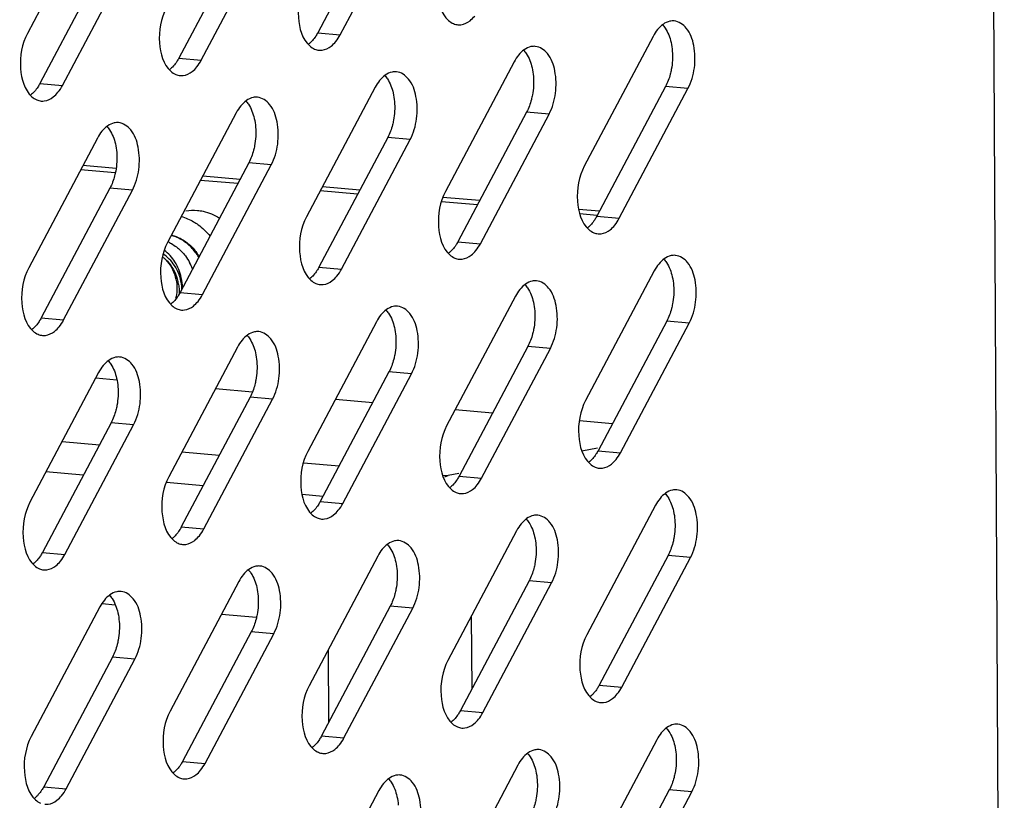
# Model space of a CAD drawing. Header units: millimetres. Extents: x 818 to 1412, y 141 to 561.
# Tile 75 of 86: x 1370.41 to 1379.27, y 270.44 to 277.46. Entities that reach past the tile are written whole.
import ezdxf

# ---------------------------------------------------------------- set-up
doc = ezdxf.new("R2010")
doc.units = ezdxf.units.MM
doc.header["$LTSCALE"] = 61.468
for name, color, linetype in [('00_12_DXF_CONTINUOUS_LINE', 7, 'CONTINUOUS'), ('00_63_DXF_CONTINUOUS_LINE', 7, 'CONTINUOUS'), ('SCREW-6-32X5DXF_CONTINUOUS_LINE', 7, 'CONTINUOUS')]:
    doc.layers.add(name, color=color, linetype=linetype)

msp = doc.modelspace()

# ---------------------------------------------------------------- linework, layer by layer
at = {"layer": '00_12_DXF_CONTINUOUS_LINE', "color": 7, "linetype": 'Continuous'}
for p, q in [((1371.2711, 276.0815), (1370.9597, 276.109)), ((1371.2779, 276.1207), (1370.9799, 276.1471)), ((1372.3728, 275.9839), (1372.0372, 276.0136)), ((1372.393, 276.022), (1372.0574, 276.0517)), ((1373.4503, 275.8886), (1373.1147, 275.9183)), ((1373.4705, 275.9267), (1373.1349, 275.9564)), ((1374.5278, 275.7932), (1374.2042, 275.8218)), ((1374.548, 275.8313), (1374.2179, 275.8605)), ((1375.6255, 275.7359), (1375.4382, 275.7525)), ((1375.6021, 275.6981), (1375.4496, 275.7116)), ((1371.0965, 274.2385), (1371.2851, 274.2218)), ((1372.174, 274.1431), (1372.5042, 274.1139)), ((1373.2515, 274.0477), (1373.5871, 274.018)), ((1374.329, 273.9524), (1374.6646, 273.9227)), ((1375.445, 273.8536), (1375.7421, 273.8273)), ((1375.6086, 273.6058), (1375.4683, 273.5801)), ((1374.3595, 273.3773), (1374.264, 273.3598)), ((1371.153, 272.209), (1371.2716, 272.1985)), ((1372.2266, 272.1139), (1372.5404, 272.0862)), ((1373.1863, 271.7963), (1373.1898, 271.14))]:
    msp.add_line(p, q, dxfattribs=at)
at = {"layer": '00_12_DXF_CONTINUOUS_LINE', "color": 9, "linetype": 'Continuous'}
for p, q in [((1370.7936, 273.667), (1371.1292, 273.6373)), ((1371.8711, 273.5717), (1372.2067, 273.542)), ((1372.9635, 273.475), (1373.2842, 273.4466)), ((1370.9835, 273.3625), (1370.648, 273.3922)), ((1374.2153, 273.3642), (1374.264, 273.3598)), ((1372.0611, 273.2672), (1371.731, 273.2964)), ((1373.1386, 273.1718), (1372.9512, 273.1884)), ((1374.4729, 272.0955), (1374.4764, 271.4392))]:
    msp.add_line(p, q, dxfattribs=at)
at = {"layer": '00_12_DXF_CONTINUOUS_LINE', "color": 7, "linetype": 'Continuous'}
for points in [[(1371.9055, 275.7386), (1371.94, 275.745), (1371.9756, 275.7465), (1372.0105, 275.7434)], [(1371.8646, 275.6895), (1371.9036, 275.6786), (1371.9413, 275.6621), (1371.9761, 275.6414)], [(1374.2345, 273.3493), (1374.2437, 273.3542), (1374.2537, 273.358), (1374.264, 273.3598)]]:
    msp.add_open_spline(points, degree=3, dxfattribs=at)
for points, knots in [([(1372.0105, 275.7434), (1372.0276, 275.7419), (1372.0972, 275.7313), (1372.1635, 275.7028), (1372.2084, 275.6744)], [0, 0, 0, 0, 0.243889, 1, 1, 1, 1]), ([(1371.9761, 275.6414), (1371.9898, 275.6333), (1372.0443, 275.5971), (1372.092, 275.5508), (1372.1232, 275.5124)], [0, 0, 0, 0, 0.243158, 1, 1, 1, 1])]:
    msp.add_open_spline(points, degree=3, knots=knots, dxfattribs=at)
at = {"layer": '00_63_DXF_CONTINUOUS_LINE', "color": 7, "linetype": 'Continuous'}
for p, q in [((1379.0536, 298.8883), (1379.266, 259.273)), ((1371.0991, 278.5006), (1370.4813, 277.3348)), ((1373.7097, 278.5065), (1373.0919, 277.3407)), ((1373.2941, 277.3228), (1373.912, 278.4886)), ((1372.4606, 278.2781), (1371.8427, 277.1123)), ((1372.045, 277.0944), (1372.6628, 278.2602)), ((1371.2115, 278.0496), (1370.5936, 276.8838)), ((1370.7959, 276.8659), (1371.4137, 278.0317)), ((1376.107, 277.3072), (1375.4891, 276.1414)), ((1374.8578, 277.0788), (1374.24, 275.9129)), ((1373.6087, 276.8503), (1372.9909, 275.6845)), ((1376.2193, 276.8562), (1375.6014, 275.6904)), ((1375.8037, 275.6725), (1376.4215, 276.8383)), ((1372.3596, 276.6218), (1371.7417, 275.456)), ((1374.9702, 276.6278), (1374.3523, 275.462)), ((1374.5545, 275.4441), (1375.1724, 276.6099)), ((1371.1104, 276.3934), (1370.4926, 275.2276)), ((1373.721, 276.3993), (1373.1032, 275.2335)), ((1373.3054, 275.2156), (1373.9233, 276.3814)), ((1372.4719, 276.1709), (1371.854, 275.0051)), ((1372.0563, 274.9872), (1372.6741, 276.153)), ((1371.2228, 275.9424), (1370.6049, 274.7766)), ((1370.8071, 274.7587), (1371.425, 275.9245)), ((1376.1183, 275.2), (1375.5004, 274.0342)), ((1374.8691, 274.9716), (1374.2513, 273.8057)), ((1376.2306, 274.749), (1375.6127, 273.5832)), ((1373.62, 274.7431), (1373.0021, 273.5773)), ((1375.815, 273.5653), (1376.4328, 274.7311)), ((1372.3709, 274.5146), (1371.753, 273.3488)), ((1374.9814, 274.5206), (1374.3636, 273.3548)), ((1374.5658, 273.3369), (1375.1837, 274.5027)), ((1371.1217, 274.2862), (1370.5039, 273.1204)), ((1373.7323, 274.2921), (1373.1145, 273.1263)), ((1373.3167, 273.1084), (1373.9346, 274.2742)), ((1372.4832, 274.0637), (1371.8653, 272.8979)), ((1372.0676, 272.88), (1372.6854, 274.0458)), ((1371.234, 273.8352), (1370.6162, 272.6694)), ((1370.8184, 272.6515), (1371.4363, 273.8173)), ((1376.1296, 273.0928), (1375.5117, 271.927)), ((1374.8804, 272.8644), (1374.2626, 271.6986)), ((1373.6313, 272.6359), (1373.0134, 271.4701)), ((1376.2419, 272.6418), (1375.624, 271.476)), ((1375.8263, 271.4581), (1376.4441, 272.6239)), ((1372.3822, 272.4074), (1371.7643, 271.2416)), ((1374.9927, 272.4134), (1374.3749, 271.2476)), ((1374.5771, 271.2297), (1375.195, 272.3955)), ((1373.7436, 272.1849), (1373.1258, 271.0191)), ((1371.133, 272.179), (1370.5152, 271.0132)), ((1373.328, 271.0012), (1373.9459, 272.167)), ((1372.4945, 271.9565), (1371.8766, 270.7907)), ((1372.0789, 270.7728), (1372.6967, 271.9386)), ((1371.2453, 271.728), (1370.6275, 270.5622)), ((1370.8297, 270.5443), (1371.4476, 271.7101)), ((1376.1409, 270.9856), (1375.523, 269.8198)), ((1374.8917, 270.7572), (1374.2739, 269.5914)), ((1373.6426, 270.5287), (1373.0247, 269.3629)), ((1376.2532, 270.5346), (1375.6353, 269.3688)), ((1375.8376, 269.3509), (1376.4554, 270.5167))]:
    msp.add_line(p, q, dxfattribs=at)
at = {"layer": '00_63_DXF_CONTINUOUS_LINE', "color": 9, "linetype": 'Continuous'}
for p, q in [((1373.0919, 277.3407), (1373.2941, 277.3228)), ((1371.8427, 277.1123), (1372.045, 277.0944)), ((1370.5936, 276.8838), (1370.7959, 276.8659)), ((1376.4215, 276.8383), (1376.2193, 276.8562)), ((1375.1724, 276.6099), (1374.9702, 276.6278)), ((1373.9233, 276.3814), (1373.721, 276.3993)), ((1372.6741, 276.153), (1372.4719, 276.1709)), ((1371.425, 275.9245), (1371.2228, 275.9424)), ((1375.6014, 275.6904), (1375.8037, 275.6725)), ((1374.3523, 275.462), (1374.5545, 275.4441)), ((1373.1032, 275.2335), (1373.3054, 275.2156)), ((1371.854, 275.0051), (1372.0563, 274.9872)), ((1370.6049, 274.7766), (1370.8071, 274.7587)), ((1376.4328, 274.7311), (1376.2306, 274.749)), ((1375.1837, 274.5027), (1374.9814, 274.5206)), ((1373.9346, 274.2742), (1373.7323, 274.2921)), ((1372.6854, 274.0458), (1372.4832, 274.0637)), ((1371.4363, 273.8173), (1371.234, 273.8352)), ((1375.6127, 273.5832), (1375.815, 273.5653)), ((1374.3636, 273.3548), (1374.5658, 273.3369)), ((1373.1145, 273.1263), (1373.3167, 273.1084)), ((1371.8653, 272.8979), (1372.0676, 272.88)), ((1370.6162, 272.6694), (1370.8184, 272.6515)), ((1376.4441, 272.6239), (1376.2419, 272.6418)), ((1375.195, 272.3955), (1374.9927, 272.4134)), ((1373.9459, 272.167), (1373.7436, 272.1849)), ((1372.6967, 271.9386), (1372.4945, 271.9565)), ((1371.4476, 271.7101), (1371.2453, 271.728)), ((1375.624, 271.476), (1375.8263, 271.4581)), ((1374.3749, 271.2476), (1374.5771, 271.2297)), ((1373.1258, 271.0191), (1373.328, 271.0012)), ((1371.8766, 270.7907), (1372.0789, 270.7728)), ((1370.6275, 270.5622), (1370.8297, 270.5443)), ((1376.4554, 270.5167), (1376.2532, 270.5346))]:
    msp.add_line(p, q, dxfattribs=at)
at = {"layer": '00_63_DXF_CONTINUOUS_LINE', "color": 7, "linetype": 'Continuous'}
for points, knots in [([(1374.2287, 278.0201), (1374.1786, 277.9257), (1374.1425, 277.7245), (1374.2007, 277.5114), (1374.269, 277.4506)], [0, 0, 0, 0, 0.539029, 1, 1, 1, 1]), ([(1372.9796, 277.7917), (1372.9295, 277.6972), (1372.8933, 277.496), (1372.9515, 277.2829), (1373.0199, 277.2221)], [0, 0, 0, 0, 0.539029, 1, 1, 1, 1]), ([(1371.7304, 277.5632), (1371.6804, 277.4687), (1371.6442, 277.2676), (1371.7024, 277.0544), (1371.7708, 276.9937)], [0, 0, 0, 0, 0.539029, 1, 1, 1, 1]), ([(1374.3527, 277.4122), (1374.3618, 277.4114), (1374.4007, 277.412), (1374.4379, 277.4302), (1374.4612, 277.4484)], [0, 0, 0, 0, 0.236108, 1, 1, 1, 1]), ([(1376.2975, 277.4463), (1376.2846, 277.4475), (1376.226, 277.4437), (1376.1758, 277.4034), (1376.1475, 277.3688)], [0, 0, 0, 0, 0.225296, 1, 1, 1, 1]), ([(1376.1917, 277.4133), (1376.2008, 277.4037), (1376.2375, 277.3566), (1376.2586, 277.2989), (1376.2688, 277.2539)], [0, 0, 0, 0, 0.223543, 1, 1, 1, 1]), ([(1376.4215, 276.8383), (1376.452, 276.8958), (1376.4895, 277.0259), (1376.4847, 277.2163), (1376.4299, 277.3775), (1376.3396, 277.4424), (1376.2975, 277.4463)], [0, 0, 0, 0, 0.282096, 0.571855, 0.816812, 1, 1, 1, 1]), ([(1370.4813, 277.3348), (1370.4312, 277.2403), (1370.3951, 277.0391), (1370.4533, 276.826), (1370.5216, 276.7652)], [0, 0, 0, 0, 0.539029, 1, 1, 1, 1]), ([(1373.0919, 277.3407), (1373.0862, 277.33), (1373.0635, 277.2914), (1373.0338, 277.2562), (1373.0079, 277.2364)], [0, 0, 0, 0, 0.271086, 1, 1, 1, 1]), ([(1373.1036, 277.1838), (1373.1126, 277.1829), (1373.1516, 277.1836), (1373.1888, 277.2018), (1373.212, 277.22)], [0, 0, 0, 0, 0.236108, 1, 1, 1, 1]), ([(1375.0484, 277.2178), (1375.0354, 277.219), (1374.9768, 277.2152), (1374.9267, 277.1749), (1374.8983, 277.1403)], [0, 0, 0, 0, 0.225296, 1, 1, 1, 1]), ([(1374.9426, 277.1849), (1374.9517, 277.1752), (1374.9884, 277.1281), (1375.0095, 277.0705), (1375.0197, 277.0255)], [0, 0, 0, 0, 0.223543, 1, 1, 1, 1]), ([(1375.1724, 276.6099), (1375.2029, 276.6674), (1375.2403, 276.7974), (1375.2356, 276.9879), (1375.1807, 277.149), (1375.0905, 277.214), (1375.0484, 277.2178)], [0, 0, 0, 0, 0.282096, 0.571855, 0.816812, 1, 1, 1, 1]), ([(1371.8427, 277.1123), (1371.8371, 277.1015), (1371.8144, 277.0629), (1371.7847, 277.0278), (1371.7587, 277.0079)], [0, 0, 0, 0, 0.271086, 1, 1, 1, 1]), ([(1371.8544, 276.9553), (1371.8635, 276.9545), (1371.9025, 276.9551), (1371.9396, 276.9733), (1371.9629, 276.9915)], [0, 0, 0, 0, 0.236108, 1, 1, 1, 1]), ([(1373.7993, 276.9894), (1373.7862, 276.9905), (1373.7272, 276.9867), (1373.6768, 276.9459), (1373.6484, 276.9109)], [0, 0, 0, 0, 0.225128, 1, 1, 1, 1]), ([(1373.9233, 276.3814), (1373.9537, 276.4389), (1373.9912, 276.5689), (1373.9864, 276.7594), (1373.9316, 276.9205), (1373.8414, 276.9855), (1373.7993, 276.9894)], [0, 0, 0, 0, 0.282085, 0.571831, 0.816786, 1, 1, 1, 1]), ([(1376.2714, 277.0094), (1376.2688, 276.9956), (1376.2569, 276.9429), (1376.238, 276.8915), (1376.2193, 276.8562)], [0, 0, 0, 0, 0.261119, 1, 1, 1, 1]), ([(1370.5936, 276.8838), (1370.5879, 276.8731), (1370.5653, 276.8344), (1370.5356, 276.7993), (1370.5096, 276.7795)], [0, 0, 0, 0, 0.271086, 1, 1, 1, 1]), ([(1373.6935, 276.9564), (1373.7025, 276.9468), (1373.7388, 276.9003), (1373.7599, 276.8434), (1373.7701, 276.799)], [0, 0, 0, 0, 0.223715, 1, 1, 1, 1]), ([(1370.6053, 276.7268), (1370.6144, 276.726), (1370.6533, 276.7266), (1370.6905, 276.7449), (1370.7138, 276.763)], [0, 0, 0, 0, 0.236108, 1, 1, 1, 1]), ([(1372.5501, 276.7609), (1372.5372, 276.7621), (1372.4787, 276.7583), (1372.4286, 276.7182), (1372.4003, 276.6837)], [0, 0, 0, 0, 0.225359, 1, 1, 1, 1]), ([(1372.4444, 276.7279), (1372.4534, 276.7183), (1372.4897, 276.6718), (1372.5107, 276.615), (1372.521, 276.5705)], [0, 0, 0, 0, 0.223732, 1, 1, 1, 1]), ([(1372.6741, 276.153), (1372.7046, 276.2105), (1372.7421, 276.3405), (1372.7373, 276.531), (1372.6825, 276.6921), (1372.5922, 276.757), (1372.5501, 276.7609)], [0, 0, 0, 0, 0.282097, 0.571896, 0.816816, 1, 1, 1, 1]), ([(1375.0223, 276.781), (1375.0196, 276.7671), (1375.0077, 276.7144), (1374.9889, 276.6631), (1374.9702, 276.6278)], [0, 0, 0, 0, 0.261119, 1, 1, 1, 1]), ([(1371.301, 276.5324), (1371.288, 276.5336), (1371.2296, 276.5298), (1371.1795, 276.4897), (1371.1512, 276.4553)], [0, 0, 0, 0, 0.225359, 1, 1, 1, 1]), ([(1371.425, 275.9245), (1371.4555, 275.982), (1371.4929, 276.1121), (1371.4882, 276.3025), (1371.4333, 276.4637), (1371.3431, 276.5286), (1371.301, 276.5324)], [0, 0, 0, 0, 0.282097, 0.571896, 0.816816, 1, 1, 1, 1]), ([(1373.7733, 276.5535), (1373.7707, 276.5395), (1373.7588, 276.4865), (1373.7398, 276.4348), (1373.721, 276.3993)], [0, 0, 0, 0, 0.261143, 1, 1, 1, 1]), ([(1371.1953, 276.4994), (1371.2043, 276.4898), (1371.2406, 276.4433), (1371.2616, 276.3865), (1371.2719, 276.3421)], [0, 0, 0, 0, 0.223732, 1, 1, 1, 1]), ([(1372.5242, 276.325), (1372.5216, 276.3111), (1372.5097, 276.258), (1372.4907, 276.2064), (1372.4719, 276.1709)], [0, 0, 0, 0, 0.261143, 1, 1, 1, 1]), ([(1371.275, 276.0966), (1371.2724, 276.0826), (1371.2605, 276.0296), (1371.2416, 275.9779), (1371.2228, 275.9424)], [0, 0, 0, 0, 0.261143, 1, 1, 1, 1]), ([(1375.4891, 276.1414), (1375.439, 276.0468), (1375.4028, 275.8454), (1375.4614, 275.6319), (1375.53, 275.5714)], [0, 0, 0, 0, 0.539305, 1, 1, 1, 1]), ([(1374.24, 275.9129), (1374.19, 275.8186), (1374.1538, 275.6176), (1374.2117, 275.4048), (1374.2798, 275.3439)], [0, 0, 0, 0, 0.538815, 1, 1, 1, 1]), ([(1372.9909, 275.6845), (1372.9409, 275.5901), (1372.9047, 275.3892), (1372.9626, 275.1764), (1373.0307, 275.1154)], [0, 0, 0, 0, 0.538815, 1, 1, 1, 1]), ([(1375.6014, 275.6904), (1375.5958, 275.6797), (1375.5731, 275.6411), (1375.5434, 275.606), (1375.5175, 275.5862)], [0, 0, 0, 0, 0.27105, 1, 1, 1, 1]), ([(1375.6131, 275.5335), (1375.6222, 275.5326), (1375.661, 275.5333), (1375.6981, 275.5514), (1375.7213, 275.5695)], [0, 0, 0, 0, 0.236147, 1, 1, 1, 1]), ([(1371.7417, 275.456), (1371.6917, 275.3617), (1371.6556, 275.1607), (1371.7134, 274.9479), (1371.7815, 274.887)], [0, 0, 0, 0, 0.538815, 1, 1, 1, 1]), ([(1374.3523, 275.462), (1374.3466, 275.4512), (1374.3239, 275.4126), (1374.2942, 275.3774), (1374.2682, 275.3576)], [0, 0, 0, 0, 0.271108, 1, 1, 1, 1]), ([(1374.364, 275.305), (1374.3731, 275.3042), (1374.4118, 275.3048), (1374.4487, 275.3228), (1374.4719, 275.3408)], [0, 0, 0, 0, 0.236205, 1, 1, 1, 1]), ([(1376.3088, 275.3391), (1376.2959, 275.3403), (1376.2372, 275.3365), (1376.1871, 275.2962), (1376.1588, 275.2616)], [0, 0, 0, 0, 0.225296, 1, 1, 1, 1]), ([(1376.203, 275.3061), (1376.2121, 275.2965), (1376.2488, 275.2494), (1376.2699, 275.1917), (1376.2801, 275.1467)], [0, 0, 0, 0, 0.223543, 1, 1, 1, 1]), ([(1376.4328, 274.7311), (1376.4633, 274.7886), (1376.5007, 274.9187), (1376.496, 275.1091), (1376.4412, 275.2703), (1376.3509, 275.3352), (1376.3088, 275.3391)], [0, 0, 0, 0, 0.282096, 0.571855, 0.816812, 1, 1, 1, 1]), ([(1370.4926, 275.2276), (1370.4425, 275.1331), (1370.4064, 274.9319), (1370.4646, 274.7188), (1370.5329, 274.658)], [0, 0, 0, 0, 0.539029, 1, 1, 1, 1]), ([(1373.1032, 275.2335), (1373.0975, 275.2228), (1373.0748, 275.1841), (1373.0451, 275.149), (1373.0191, 275.1291)], [0, 0, 0, 0, 0.271108, 1, 1, 1, 1]), ([(1373.1149, 275.0766), (1373.1239, 275.0757), (1373.1626, 275.0763), (1373.1996, 275.0943), (1373.2227, 275.1123)], [0, 0, 0, 0, 0.236205, 1, 1, 1, 1]), ([(1375.0597, 275.1106), (1375.0467, 275.1118), (1374.9881, 275.108), (1374.938, 275.0677), (1374.9096, 275.0331)], [0, 0, 0, 0, 0.225296, 1, 1, 1, 1]), ([(1375.1837, 274.5027), (1375.2142, 274.5602), (1375.2516, 274.6902), (1375.2469, 274.8807), (1375.192, 275.0418), (1375.1018, 275.1068), (1375.0597, 275.1106)], [0, 0, 0, 0, 0.282096, 0.571855, 0.816812, 1, 1, 1, 1]), ([(1374.9539, 275.0777), (1374.963, 275.068), (1374.9997, 275.0209), (1375.0208, 274.9633), (1375.031, 274.9183)], [0, 0, 0, 0, 0.223543, 1, 1, 1, 1]), ([(1371.854, 275.0051), (1371.8483, 274.9943), (1371.8257, 274.9557), (1371.7959, 274.9205), (1371.7699, 274.9007)], [0, 0, 0, 0, 0.271108, 1, 1, 1, 1]), ([(1371.8657, 274.8481), (1371.8748, 274.8473), (1371.9135, 274.8479), (1371.9504, 274.8659), (1371.9736, 274.8839)], [0, 0, 0, 0, 0.236205, 1, 1, 1, 1]), ([(1373.8106, 274.8822), (1373.7975, 274.8834), (1373.7385, 274.8795), (1373.6881, 274.8387), (1373.6597, 274.8037)], [0, 0, 0, 0, 0.225128, 1, 1, 1, 1]), ([(1373.7048, 274.8492), (1373.7138, 274.8396), (1373.7501, 274.7931), (1373.7712, 274.7362), (1373.7814, 274.6918)], [0, 0, 0, 0, 0.223715, 1, 1, 1, 1]), ([(1373.9346, 274.2742), (1373.965, 274.3317), (1374.0025, 274.4617), (1373.9977, 274.6522), (1373.9429, 274.8133), (1373.8527, 274.8783), (1373.8106, 274.8822)], [0, 0, 0, 0, 0.282085, 0.571831, 0.816786, 1, 1, 1, 1]), ([(1376.2827, 274.9022), (1376.2801, 274.8884), (1376.2682, 274.8357), (1376.2493, 274.7843), (1376.2306, 274.749)], [0, 0, 0, 0, 0.261119, 1, 1, 1, 1]), ([(1370.6049, 274.7766), (1370.5992, 274.7659), (1370.5766, 274.7272), (1370.5468, 274.6921), (1370.5209, 274.6723)], [0, 0, 0, 0, 0.271086, 1, 1, 1, 1]), ([(1375.0336, 274.6738), (1375.0309, 274.6599), (1375.019, 274.6072), (1375.0002, 274.5559), (1374.9814, 274.5206)], [0, 0, 0, 0, 0.261119, 1, 1, 1, 1]), ([(1370.6166, 274.6196), (1370.6257, 274.6188), (1370.6646, 274.6194), (1370.7018, 274.6377), (1370.725, 274.6559)], [0, 0, 0, 0, 0.236108, 1, 1, 1, 1]), ([(1372.5614, 274.6537), (1372.5485, 274.6549), (1372.49, 274.6511), (1372.4399, 274.611), (1372.4116, 274.5765)], [0, 0, 0, 0, 0.225359, 1, 1, 1, 1]), ([(1372.4557, 274.6207), (1372.4647, 274.6111), (1372.501, 274.5646), (1372.522, 274.5078), (1372.5323, 274.4633)], [0, 0, 0, 0, 0.223732, 1, 1, 1, 1]), ([(1372.6854, 274.0458), (1372.7159, 274.1033), (1372.7534, 274.2333), (1372.7486, 274.4238), (1372.6938, 274.5849), (1372.6035, 274.6499), (1372.5614, 274.6537)], [0, 0, 0, 0, 0.282097, 0.571896, 0.816816, 1, 1, 1, 1]), ([(1371.3123, 274.4252), (1371.2993, 274.4264), (1371.2409, 274.4227), (1371.1908, 274.3825), (1371.1625, 274.3481)], [0, 0, 0, 0, 0.225359, 1, 1, 1, 1]), ([(1371.4363, 273.8173), (1371.4668, 273.8748), (1371.5042, 274.0049), (1371.4995, 274.1953), (1371.4446, 274.3565), (1371.3544, 274.4214), (1371.3123, 274.4252)], [0, 0, 0, 0, 0.282097, 0.571896, 0.816816, 1, 1, 1, 1]), ([(1373.7846, 274.4463), (1373.782, 274.4323), (1373.7701, 274.3793), (1373.7511, 274.3276), (1373.7323, 274.2921)], [0, 0, 0, 0, 0.261143, 1, 1, 1, 1]), ([(1371.2066, 274.3922), (1371.2156, 274.3826), (1371.2518, 274.3361), (1371.2729, 274.2793), (1371.2831, 274.2349)], [0, 0, 0, 0, 0.223732, 1, 1, 1, 1]), ([(1372.5355, 274.2178), (1372.5329, 274.2039), (1372.521, 274.1508), (1372.502, 274.0992), (1372.4832, 274.0637)], [0, 0, 0, 0, 0.261143, 1, 1, 1, 1]), ([(1371.2863, 273.9894), (1371.2837, 273.9754), (1371.2718, 273.9224), (1371.2529, 273.8707), (1371.234, 273.8352)], [0, 0, 0, 0, 0.261143, 1, 1, 1, 1]), ([(1375.5004, 274.0342), (1375.4503, 273.9396), (1375.4141, 273.7382), (1375.4727, 273.5247), (1375.5413, 273.4642)], [0, 0, 0, 0, 0.539305, 1, 1, 1, 1]), ([(1374.2513, 273.8057), (1374.2012, 273.7113), (1374.1651, 273.5101), (1374.2233, 273.297), (1374.2916, 273.2362)], [0, 0, 0, 0, 0.539029, 1, 1, 1, 1]), ([(1373.0021, 273.5773), (1372.9521, 273.4828), (1372.9159, 273.2816), (1372.9741, 273.0685), (1373.0425, 273.0078)], [0, 0, 0, 0, 0.539029, 1, 1, 1, 1]), ([(1375.6127, 273.5832), (1375.607, 273.5725), (1375.5844, 273.5339), (1375.5547, 273.4988), (1375.5288, 273.479)], [0, 0, 0, 0, 0.27105, 1, 1, 1, 1]), ([(1375.6244, 273.4263), (1375.6335, 273.4254), (1375.6723, 273.4261), (1375.7094, 273.4442), (1375.7326, 273.4623)], [0, 0, 0, 0, 0.236147, 1, 1, 1, 1]), ([(1371.753, 273.3488), (1371.7029, 273.2543), (1371.6668, 273.0532), (1371.725, 272.84), (1371.7934, 272.7793)], [0, 0, 0, 0, 0.539029, 1, 1, 1, 1]), ([(1374.3636, 273.3548), (1374.3579, 273.344), (1374.3353, 273.3054), (1374.3056, 273.2703), (1374.2796, 273.2505)], [0, 0, 0, 0, 0.271066, 1, 1, 1, 1]), ([(1374.3753, 273.1978), (1374.3844, 273.197), (1374.4233, 273.1976), (1374.4605, 273.2158), (1374.4837, 273.234)], [0, 0, 0, 0, 0.236108, 1, 1, 1, 1]), ([(1376.3201, 273.2319), (1376.3072, 273.2331), (1376.2485, 273.2293), (1376.1984, 273.189), (1376.1701, 273.1544)], [0, 0, 0, 0, 0.225296, 1, 1, 1, 1]), ([(1376.2143, 273.1989), (1376.2234, 273.1893), (1376.2601, 273.1422), (1376.2812, 273.0846), (1376.2914, 273.0395)], [0, 0, 0, 0, 0.223543, 1, 1, 1, 1]), ([(1376.4441, 272.6239), (1376.4746, 272.6815), (1376.512, 272.8115), (1376.5073, 273.0019), (1376.4525, 273.1631), (1376.3622, 273.228), (1376.3201, 273.2319)], [0, 0, 0, 0, 0.282096, 0.571855, 0.816812, 1, 1, 1, 1]), ([(1370.5039, 273.1204), (1370.4538, 273.0259), (1370.4177, 272.8247), (1370.4759, 272.6116), (1370.5442, 272.5508)], [0, 0, 0, 0, 0.539029, 1, 1, 1, 1]), ([(1373.1145, 273.1263), (1373.1088, 273.1156), (1373.0861, 273.077), (1373.0564, 273.0419), (1373.0305, 273.022)], [0, 0, 0, 0, 0.271066, 1, 1, 1, 1]), ([(1373.1261, 272.9694), (1373.1352, 272.9685), (1373.1742, 272.9692), (1373.2113, 272.9874), (1373.2346, 273.0056)], [0, 0, 0, 0, 0.236108, 1, 1, 1, 1]), ([(1375.071, 273.0034), (1375.058, 273.0046), (1374.9994, 273.0008), (1374.9492, 272.9605), (1374.9209, 272.9259)], [0, 0, 0, 0, 0.225296, 1, 1, 1, 1]), ([(1375.195, 272.3955), (1375.2255, 272.453), (1375.2629, 272.583), (1375.2582, 272.7735), (1375.2033, 272.9346), (1375.1131, 272.9996), (1375.071, 273.0034)], [0, 0, 0, 0, 0.282096, 0.571855, 0.816812, 1, 1, 1, 1]), ([(1371.8653, 272.8979), (1371.8596, 272.8871), (1371.837, 272.8485), (1371.8073, 272.8134), (1371.7813, 272.7936)], [0, 0, 0, 0, 0.271066, 1, 1, 1, 1]), ([(1374.9652, 272.9705), (1374.9743, 272.9608), (1375.011, 272.9137), (1375.0321, 272.8561), (1375.0423, 272.8111)], [0, 0, 0, 0, 0.223543, 1, 1, 1, 1]), ([(1371.877, 272.7409), (1371.8861, 272.7401), (1371.9251, 272.7407), (1371.9622, 272.7589), (1371.9855, 272.7771)], [0, 0, 0, 0, 0.236108, 1, 1, 1, 1]), ([(1373.8218, 272.775), (1373.8089, 272.7761), (1373.7503, 272.7724), (1373.7001, 272.7321), (1373.6718, 272.6975)], [0, 0, 0, 0, 0.225296, 1, 1, 1, 1]), ([(1373.716, 272.742), (1373.7251, 272.7324), (1373.7618, 272.6853), (1373.783, 272.6276), (1373.7932, 272.5826)], [0, 0, 0, 0, 0.223543, 1, 1, 1, 1]), ([(1373.9459, 272.167), (1373.9763, 272.2245), (1374.0138, 272.3546), (1374.009, 272.545), (1373.9542, 272.7062), (1373.8639, 272.7711), (1373.8218, 272.775)], [0, 0, 0, 0, 0.282096, 0.571855, 0.816812, 1, 1, 1, 1]), ([(1376.294, 272.795), (1376.2914, 272.7812), (1376.2795, 272.7285), (1376.2606, 272.6771), (1376.2419, 272.6418)], [0, 0, 0, 0, 0.261119, 1, 1, 1, 1]), ([(1370.6162, 272.6694), (1370.6105, 272.6587), (1370.5879, 272.6201), (1370.5582, 272.5849), (1370.5322, 272.5651)], [0, 0, 0, 0, 0.271066, 1, 1, 1, 1]), ([(1370.6279, 272.5124), (1370.637, 272.5116), (1370.6759, 272.5122), (1370.7131, 272.5305), (1370.7363, 272.5487)], [0, 0, 0, 0, 0.236108, 1, 1, 1, 1]), ([(1372.5727, 272.5465), (1372.5598, 272.5477), (1372.5011, 272.5439), (1372.451, 272.5036), (1372.4227, 272.469)], [0, 0, 0, 0, 0.225296, 1, 1, 1, 1]), ([(1372.6967, 271.9386), (1372.7272, 271.9961), (1372.7646, 272.1261), (1372.7599, 272.3166), (1372.7051, 272.4777), (1372.6148, 272.5426), (1372.5727, 272.5465)], [0, 0, 0, 0, 0.282096, 0.571855, 0.816812, 1, 1, 1, 1]), ([(1375.0449, 272.5666), (1375.0422, 272.5527), (1375.0303, 272.5), (1375.0114, 272.4487), (1374.9927, 272.4134)], [0, 0, 0, 0, 0.261119, 1, 1, 1, 1]), ([(1372.4669, 272.5136), (1372.476, 272.5039), (1372.5127, 272.4568), (1372.5338, 272.3992), (1372.544, 272.3542)], [0, 0, 0, 0, 0.223543, 1, 1, 1, 1]), ([(1371.3236, 272.318), (1371.3106, 272.3192), (1371.252, 272.3154), (1371.2018, 272.2752), (1371.1735, 272.2406)], [0, 0, 0, 0, 0.225296, 1, 1, 1, 1]), ([(1371.2178, 272.2851), (1371.2269, 272.2754), (1371.2636, 272.2283), (1371.2847, 272.1707), (1371.2949, 272.1257)], [0, 0, 0, 0, 0.223543, 1, 1, 1, 1]), ([(1371.4476, 271.7101), (1371.4781, 271.7676), (1371.5155, 271.8976), (1371.5108, 272.0881), (1371.4559, 272.2493), (1371.3657, 272.3142), (1371.3236, 272.318)], [0, 0, 0, 0, 0.282096, 0.571855, 0.816812, 1, 1, 1, 1]), ([(1373.7957, 272.3381), (1373.7931, 272.3243), (1373.7812, 272.2716), (1373.7623, 272.2202), (1373.7436, 272.1849)], [0, 0, 0, 0, 0.261119, 1, 1, 1, 1]), ([(1372.5466, 272.1097), (1372.544, 272.0958), (1372.5321, 272.0431), (1372.5132, 271.9918), (1372.4945, 271.9565)], [0, 0, 0, 0, 0.261119, 1, 1, 1, 1]), ([(1375.5117, 271.927), (1375.4616, 271.8324), (1375.4254, 271.631), (1375.484, 271.4175), (1375.5526, 271.357)], [0, 0, 0, 0, 0.539305, 1, 1, 1, 1]), ([(1371.2975, 271.8812), (1371.2948, 271.8674), (1371.2829, 271.8146), (1371.264, 271.7633), (1371.2453, 271.728)], [0, 0, 0, 0, 0.261119, 1, 1, 1, 1]), ([(1374.2626, 271.6986), (1374.2125, 271.6041), (1374.1764, 271.4029), (1374.2346, 271.1898), (1374.3029, 271.129)], [0, 0, 0, 0, 0.539029, 1, 1, 1, 1]), ([(1375.624, 271.476), (1375.6183, 271.4653), (1375.5957, 271.4267), (1375.566, 271.3916), (1375.5401, 271.3718)], [0, 0, 0, 0, 0.27105, 1, 1, 1, 1]), ([(1373.0134, 271.4701), (1372.9634, 271.3756), (1372.9272, 271.1744), (1372.9854, 270.9613), (1373.0538, 270.9006)], [0, 0, 0, 0, 0.539029, 1, 1, 1, 1]), ([(1375.6357, 271.3191), (1375.6448, 271.3182), (1375.6836, 271.3189), (1375.7207, 271.337), (1375.7439, 271.3551)], [0, 0, 0, 0, 0.236147, 1, 1, 1, 1]), ([(1371.7643, 271.2416), (1371.7143, 271.1473), (1371.6781, 270.9463), (1371.736, 270.7335), (1371.8041, 270.6726)], [0, 0, 0, 0, 0.538815, 1, 1, 1, 1]), ([(1374.3749, 271.2476), (1374.3692, 271.2368), (1374.3466, 271.1982), (1374.3169, 271.1631), (1374.2909, 271.1433)], [0, 0, 0, 0, 0.271066, 1, 1, 1, 1]), ([(1374.3866, 271.0906), (1374.3957, 271.0898), (1374.4346, 271.0904), (1374.4718, 271.1086), (1374.495, 271.1268)], [0, 0, 0, 0, 0.236108, 1, 1, 1, 1]), ([(1376.3314, 271.1247), (1376.3185, 271.1259), (1376.2598, 271.1221), (1376.2097, 271.0818), (1376.1814, 271.0472)], [0, 0, 0, 0, 0.225296, 1, 1, 1, 1]), ([(1376.4554, 270.5167), (1376.4859, 270.5743), (1376.5233, 270.7043), (1376.5186, 270.8947), (1376.4638, 271.0559), (1376.3735, 271.1208), (1376.3314, 271.1247)], [0, 0, 0, 0, 0.282096, 0.571855, 0.816812, 1, 1, 1, 1]), ([(1376.2256, 271.0917), (1376.2347, 271.0821), (1376.2714, 271.035), (1376.2925, 270.9774), (1376.3027, 270.9323)], [0, 0, 0, 0, 0.223543, 1, 1, 1, 1]), ([(1370.5152, 271.0132), (1370.4652, 270.9188), (1370.429, 270.7179), (1370.4869, 270.5051), (1370.555, 270.4441)], [0, 0, 0, 0, 0.538815, 1, 1, 1, 1]), ([(1373.1258, 271.0191), (1373.1201, 271.0084), (1373.0974, 270.9698), (1373.0677, 270.9347), (1373.0418, 270.9148)], [0, 0, 0, 0, 0.271066, 1, 1, 1, 1]), ([(1373.1374, 270.8622), (1373.1465, 270.8613), (1373.1855, 270.862), (1373.2226, 270.8802), (1373.2459, 270.8984)], [0, 0, 0, 0, 0.236108, 1, 1, 1, 1]), ([(1375.0823, 270.8962), (1375.0693, 270.8974), (1375.0107, 270.8936), (1374.9605, 270.8533), (1374.9322, 270.8187)], [0, 0, 0, 0, 0.225296, 1, 1, 1, 1]), ([(1374.9765, 270.8633), (1374.9856, 270.8536), (1375.0223, 270.8065), (1375.0434, 270.7489), (1375.0536, 270.7039)], [0, 0, 0, 0, 0.223543, 1, 1, 1, 1]), ([(1375.2063, 270.2883), (1375.2368, 270.3458), (1375.2742, 270.4758), (1375.2695, 270.6663), (1375.2146, 270.8274), (1375.1244, 270.8924), (1375.0823, 270.8962)], [0, 0, 0, 0, 0.282096, 0.571855, 0.816812, 1, 1, 1, 1]), ([(1371.8766, 270.7907), (1371.8709, 270.7799), (1371.8483, 270.7413), (1371.8185, 270.7061), (1371.7926, 270.6863)], [0, 0, 0, 0, 0.271087, 1, 1, 1, 1]), ([(1376.3053, 270.6879), (1376.3027, 270.674), (1376.2908, 270.6213), (1376.2719, 270.5699), (1376.2532, 270.5346)], [0, 0, 0, 0, 0.261119, 1, 1, 1, 1]), ([(1371.8883, 270.6337), (1371.8974, 270.6329), (1371.9361, 270.6335), (1371.973, 270.6515), (1371.9962, 270.6695)], [0, 0, 0, 0, 0.236205, 1, 1, 1, 1]), ([(1373.8331, 270.6678), (1373.8202, 270.669), (1373.7616, 270.6652), (1373.7114, 270.6249), (1373.6831, 270.5903)], [0, 0, 0, 0, 0.225296, 1, 1, 1, 1]), ([(1373.7273, 270.6348), (1373.7364, 270.6252), (1373.7731, 270.5781), (1373.7943, 270.5204), (1373.8045, 270.4754)], [0, 0, 0, 0, 0.223543, 1, 1, 1, 1]), ([(1373.9571, 270.0598), (1373.9876, 270.1173), (1374.0251, 270.2474), (1374.0203, 270.4378), (1373.9655, 270.599), (1373.8752, 270.6639), (1373.8331, 270.6678)], [0, 0, 0, 0, 0.282096, 0.571855, 0.816812, 1, 1, 1, 1]), ([(1370.6275, 270.5622), (1370.6218, 270.5515), (1370.5991, 270.5128), (1370.5694, 270.4777), (1370.5434, 270.4578)], [0, 0, 0, 0, 0.271087, 1, 1, 1, 1]), ([(1370.6392, 270.4052), (1370.6482, 270.4044), (1370.6869, 270.405), (1370.7239, 270.423), (1370.7471, 270.441)], [0, 0, 0, 0, 0.236205, 1, 1, 1, 1]), ([(1375.0562, 270.4594), (1375.0535, 270.4455), (1375.0416, 270.3928), (1375.0227, 270.3415), (1375.004, 270.3062)], [0, 0, 0, 0, 0.261119, 1, 1, 1, 1])]:
    msp.add_open_spline(points, degree=3, knots=knots, dxfattribs=at)
for points in [[(1374.269, 277.4506), (1374.2822, 277.4389), (1374.2972, 277.429), (1374.3134, 277.4222)], [(1374.3134, 277.4222), (1374.3258, 277.4169), (1374.3392, 277.4134), (1374.3527, 277.4122)], [(1374.4612, 277.4484), (1374.4769, 277.4607), (1374.491, 277.4752), (1374.5035, 277.4907)], [(1373.2544, 277.2622), (1373.2696, 277.281), (1373.2828, 277.3015), (1373.2941, 277.3228)], [(1376.1475, 277.3688), (1376.1319, 277.3498), (1376.1185, 277.3289), (1376.107, 277.3072)], [(1373.212, 277.22), (1373.2277, 277.2323), (1373.2418, 277.2467), (1373.2544, 277.2622)], [(1376.2688, 277.2539), (1376.2746, 277.2283), (1376.2785, 277.2022), (1376.2805, 277.176)], [(1373.0199, 277.2221), (1373.033, 277.2105), (1373.0481, 277.2005), (1373.0643, 277.1937)], [(1373.0643, 277.1937), (1373.0767, 277.1885), (1373.0901, 277.185), (1373.1036, 277.1838)], [(1374.8983, 277.1403), (1374.8828, 277.1213), (1374.8693, 277.1005), (1374.8578, 277.0788)], [(1376.2805, 277.176), (1376.285, 277.1206), (1376.2817, 277.0641), (1376.2714, 277.0094)], [(1372.0053, 277.0338), (1372.0205, 277.0525), (1372.0337, 277.073), (1372.045, 277.0944)], [(1371.7708, 276.9937), (1371.7839, 276.982), (1371.7989, 276.9721), (1371.8151, 276.9652)], [(1371.8151, 276.9652), (1371.8276, 276.96), (1371.841, 276.9565), (1371.8544, 276.9553)], [(1371.9629, 276.9915), (1371.9786, 277.0038), (1371.9927, 277.0183), (1372.0053, 277.0338)], [(1375.0197, 277.0255), (1375.0255, 276.9999), (1375.0293, 276.9738), (1375.0314, 276.9476)], [(1373.6484, 276.9109), (1373.6332, 276.8921), (1373.62, 276.8716), (1373.6087, 276.8503)], [(1375.0314, 276.9476), (1375.0358, 276.8921), (1375.0326, 276.8356), (1375.0223, 276.781)], [(1370.7138, 276.763), (1370.7295, 276.7753), (1370.7436, 276.7898), (1370.7561, 276.8053)], [(1370.7561, 276.8053), (1370.7714, 276.8241), (1370.7845, 276.8446), (1370.7959, 276.8659)], [(1373.7701, 276.799), (1373.776, 276.7733), (1373.78, 276.7472), (1373.7821, 276.721)], [(1370.5216, 276.7652), (1370.5348, 276.7536), (1370.5498, 276.7436), (1370.566, 276.7368)], [(1370.566, 276.7368), (1370.5784, 276.7315), (1370.5918, 276.7281), (1370.6053, 276.7268)], [(1373.7821, 276.721), (1373.7867, 276.6652), (1373.7836, 276.6084), (1373.7733, 276.5535)], [(1372.4003, 276.6837), (1372.3847, 276.6646), (1372.3711, 276.6437), (1372.3596, 276.6218)], [(1372.521, 276.5705), (1372.5269, 276.5449), (1372.5308, 276.5187), (1372.533, 276.4925)], [(1371.1512, 276.4553), (1371.1355, 276.4362), (1371.122, 276.4152), (1371.1104, 276.3934)], [(1372.533, 276.4925), (1372.5376, 276.4368), (1372.5345, 276.38), (1372.5242, 276.325)], [(1371.2719, 276.3421), (1371.2778, 276.3164), (1371.2817, 276.2903), (1371.2839, 276.264)], [(1371.2839, 276.264), (1371.2885, 276.2083), (1371.2854, 276.1515), (1371.275, 276.0966)], [(1375.7632, 275.611), (1375.7787, 275.63), (1375.7922, 275.6508), (1375.8037, 275.6725)], [(1375.53, 275.5714), (1375.5431, 275.5599), (1375.558, 275.5501), (1375.574, 275.5433)], [(1375.7213, 275.5695), (1375.7368, 275.5816), (1375.7507, 275.5958), (1375.7632, 275.611)], [(1375.574, 275.5433), (1375.5864, 275.5381), (1375.5997, 275.5347), (1375.6131, 275.5335)], [(1374.4719, 275.3408), (1374.4874, 275.3528), (1374.5013, 275.367), (1374.5138, 275.3822)], [(1374.5138, 275.3822), (1374.5294, 275.4013), (1374.543, 275.4222), (1374.5545, 275.4441)], [(1374.2798, 275.3439), (1374.2928, 275.3323), (1374.3076, 275.3223), (1374.3236, 275.3154)], [(1374.3236, 275.3154), (1374.3364, 275.3099), (1374.3502, 275.3063), (1374.364, 275.305)], [(1373.2646, 275.1537), (1373.2803, 275.1728), (1373.2938, 275.1938), (1373.3054, 275.2156)], [(1376.1588, 275.2616), (1376.1432, 275.2426), (1376.1298, 275.2217), (1376.1183, 275.2)], [(1373.0307, 275.1154), (1373.0437, 275.1038), (1373.0585, 275.0938), (1373.0745, 275.087)], [(1373.2227, 275.1123), (1373.2382, 275.1244), (1373.2522, 275.1386), (1373.2646, 275.1537)], [(1376.2801, 275.1467), (1376.2859, 275.1211), (1376.2898, 275.095), (1376.2918, 275.0688)], [(1373.0745, 275.087), (1373.0873, 275.0815), (1373.101, 275.0778), (1373.1149, 275.0766)], [(1374.9096, 275.0331), (1374.8941, 275.0141), (1374.8806, 274.9933), (1374.8691, 274.9716)], [(1376.2918, 275.0688), (1376.2963, 275.0134), (1376.293, 274.9569), (1376.2827, 274.9022)], [(1371.9736, 274.8839), (1371.9891, 274.8959), (1372.0031, 274.9101), (1372.0155, 274.9253)], [(1372.0155, 274.9253), (1372.0312, 274.9444), (1372.0447, 274.9653), (1372.0563, 274.9872)], [(1371.7815, 274.887), (1371.7945, 274.8753), (1371.8094, 274.8654), (1371.8254, 274.8585)], [(1371.8254, 274.8585), (1371.8381, 274.853), (1371.8519, 274.8494), (1371.8657, 274.8481)], [(1375.031, 274.9183), (1375.0368, 274.8927), (1375.0406, 274.8666), (1375.0427, 274.8404)], [(1375.0427, 274.8404), (1375.0471, 274.7849), (1375.0439, 274.7284), (1375.0336, 274.6738)], [(1370.7674, 274.6981), (1370.7827, 274.7169), (1370.7958, 274.7374), (1370.8071, 274.7587)], [(1373.6597, 274.8037), (1373.6445, 274.7849), (1373.6313, 274.7644), (1373.62, 274.7431)], [(1370.725, 274.6559), (1370.7408, 274.6681), (1370.7549, 274.6826), (1370.7674, 274.6981)], [(1373.7814, 274.6918), (1373.7873, 274.6662), (1373.7913, 274.64), (1373.7934, 274.6138)], [(1370.5329, 274.658), (1370.5461, 274.6464), (1370.5611, 274.6364), (1370.5773, 274.6296)], [(1370.5773, 274.6296), (1370.5897, 274.6243), (1370.6031, 274.6209), (1370.6166, 274.6196)], [(1372.4116, 274.5765), (1372.396, 274.5574), (1372.3824, 274.5365), (1372.3709, 274.5146)], [(1373.7934, 274.6138), (1373.798, 274.558), (1373.7949, 274.5012), (1373.7846, 274.4463)], [(1372.5323, 274.4633), (1372.5382, 274.4377), (1372.5421, 274.4115), (1372.5443, 274.3853)], [(1371.1625, 274.3481), (1371.1468, 274.329), (1371.1333, 274.308), (1371.1217, 274.2862)], [(1372.5443, 274.3853), (1372.5489, 274.3296), (1372.5458, 274.2728), (1372.5355, 274.2178)], [(1371.2831, 274.2349), (1371.2891, 274.2092), (1371.293, 274.1831), (1371.2952, 274.1569)], [(1371.2952, 274.1569), (1371.2998, 274.1011), (1371.2967, 274.0443), (1371.2863, 273.9894)], [(1375.7745, 273.5038), (1375.79, 273.5228), (1375.8035, 273.5436), (1375.815, 273.5653)], [(1375.5413, 273.4642), (1375.5544, 273.4527), (1375.5693, 273.4429), (1375.5853, 273.4361)], [(1375.5853, 273.4361), (1375.5977, 273.4309), (1375.611, 273.4275), (1375.6244, 273.4263)], [(1375.7326, 273.4623), (1375.7481, 273.4744), (1375.762, 273.4886), (1375.7745, 273.5038)], [(1374.5261, 273.2763), (1374.5414, 273.295), (1374.5545, 273.3155), (1374.5658, 273.3369)], [(1374.4837, 273.234), (1374.4995, 273.2463), (1374.5136, 273.2608), (1374.5261, 273.2763)], [(1374.2916, 273.2362), (1374.3048, 273.2245), (1374.3198, 273.2146), (1374.336, 273.2078)], [(1374.336, 273.2078), (1374.3484, 273.2025), (1374.3618, 273.1991), (1374.3753, 273.1978)], [(1376.1701, 273.1544), (1376.1545, 273.1354), (1376.1411, 273.1145), (1376.1296, 273.0928)], [(1373.277, 273.0478), (1373.2922, 273.0666), (1373.3054, 273.0871), (1373.3167, 273.1084)], [(1373.0425, 273.0078), (1373.0556, 272.9961), (1373.0707, 272.9861), (1373.0869, 272.9793)], [(1373.0869, 272.9793), (1373.0993, 272.9741), (1373.1127, 272.9706), (1373.1261, 272.9694)], [(1373.2346, 273.0056), (1373.2503, 273.0179), (1373.2644, 273.0323), (1373.277, 273.0478)], [(1376.2914, 273.0395), (1376.2972, 273.0139), (1376.3011, 272.9878), (1376.3031, 272.9616)], [(1374.9209, 272.9259), (1374.9054, 272.9069), (1374.8919, 272.8861), (1374.8804, 272.8644)], [(1376.3031, 272.9616), (1376.3075, 272.9062), (1376.3043, 272.8497), (1376.294, 272.795)], [(1371.9855, 272.7771), (1372.0012, 272.7894), (1372.0153, 272.8039), (1372.0279, 272.8194)], [(1372.0279, 272.8194), (1372.0431, 272.8381), (1372.0563, 272.8586), (1372.0676, 272.88)], [(1375.0423, 272.8111), (1375.0481, 272.7855), (1375.0519, 272.7594), (1375.054, 272.7332)], [(1371.7934, 272.7793), (1371.8065, 272.7676), (1371.8215, 272.7577), (1371.8377, 272.7508)], [(1371.8377, 272.7508), (1371.8502, 272.7456), (1371.8636, 272.7421), (1371.877, 272.7409)], [(1375.054, 272.7332), (1375.0584, 272.6777), (1375.0552, 272.6212), (1375.0449, 272.5666)], [(1370.7787, 272.5909), (1370.794, 272.6097), (1370.8071, 272.6302), (1370.8184, 272.6515)], [(1373.6718, 272.6975), (1373.6562, 272.6785), (1373.6428, 272.6576), (1373.6313, 272.6359)], [(1370.5442, 272.5508), (1370.5574, 272.5392), (1370.5724, 272.5292), (1370.5886, 272.5224)], [(1370.7363, 272.5487), (1370.7521, 272.5609), (1370.7662, 272.5754), (1370.7787, 272.5909)], [(1373.7932, 272.5826), (1373.799, 272.557), (1373.8028, 272.5309), (1373.8049, 272.5047)], [(1370.5886, 272.5224), (1370.601, 272.5171), (1370.6144, 272.5137), (1370.6279, 272.5124)], [(1372.4227, 272.469), (1372.4071, 272.45), (1372.3937, 272.4291), (1372.3822, 272.4074)], [(1373.8049, 272.5047), (1373.8093, 272.4493), (1373.8061, 272.3928), (1373.7957, 272.3381)], [(1372.544, 272.3542), (1372.5498, 272.3286), (1372.5537, 272.3024), (1372.5557, 272.2763)], [(1372.5557, 272.2763), (1372.5601, 272.2208), (1372.5569, 272.1643), (1372.5466, 272.1097)], [(1371.1735, 272.2406), (1371.158, 272.2215), (1371.1445, 272.2007), (1371.133, 272.179)], [(1371.2949, 272.1257), (1371.3007, 272.1001), (1371.3045, 272.074), (1371.3066, 272.0478)], [(1371.3066, 272.0478), (1371.311, 271.9924), (1371.3078, 271.9359), (1371.2975, 271.8812)], [(1375.7439, 271.3551), (1375.7594, 271.3672), (1375.7733, 271.3814), (1375.7858, 271.3966)], [(1375.7858, 271.3966), (1375.8013, 271.4156), (1375.8148, 271.4364), (1375.8263, 271.4581)], [(1375.5526, 271.357), (1375.5656, 271.3455), (1375.5806, 271.3357), (1375.5966, 271.3289)], [(1375.5966, 271.3289), (1375.609, 271.3237), (1375.6223, 271.3203), (1375.6357, 271.3191)], [(1374.5374, 271.1691), (1374.5526, 271.1878), (1374.5658, 271.2083), (1374.5771, 271.2297)], [(1374.3029, 271.129), (1374.316, 271.1173), (1374.3311, 271.1074), (1374.3473, 271.1006)], [(1374.495, 271.1268), (1374.5107, 271.1391), (1374.5249, 271.1536), (1374.5374, 271.1691)], [(1374.3473, 271.1006), (1374.3597, 271.0953), (1374.3731, 271.0919), (1374.3866, 271.0906)], [(1376.1814, 271.0472), (1376.1658, 271.0282), (1376.1524, 271.0073), (1376.1409, 270.9856)], [(1373.2459, 270.8984), (1373.2616, 270.9107), (1373.2757, 270.9251), (1373.2883, 270.9406)], [(1373.2883, 270.9406), (1373.3035, 270.9594), (1373.3167, 270.9799), (1373.328, 271.0012)], [(1373.0538, 270.9006), (1373.0669, 270.8889), (1373.082, 270.8789), (1373.0981, 270.8721)], [(1373.0981, 270.8721), (1373.1106, 270.8669), (1373.124, 270.8634), (1373.1374, 270.8622)], [(1376.3027, 270.9323), (1376.3085, 270.9067), (1376.3123, 270.8806), (1376.3144, 270.8544)], [(1376.3144, 270.8544), (1376.3188, 270.799), (1376.3156, 270.7425), (1376.3053, 270.6879)], [(1372.0381, 270.7109), (1372.0538, 270.73), (1372.0673, 270.7509), (1372.0789, 270.7728)], [(1374.9322, 270.8187), (1374.9167, 270.7997), (1374.9032, 270.7789), (1374.8917, 270.7572)], [(1371.9962, 270.6695), (1372.0117, 270.6815), (1372.0256, 270.6957), (1372.0381, 270.7109)], [(1375.0536, 270.7039), (1375.0594, 270.6783), (1375.0632, 270.6522), (1375.0653, 270.626)], [(1371.8041, 270.6726), (1371.8171, 270.6609), (1371.832, 270.651), (1371.848, 270.6441)], [(1371.848, 270.6441), (1371.8607, 270.6386), (1371.8745, 270.635), (1371.8883, 270.6337)], [(1373.6831, 270.5903), (1373.6675, 270.5713), (1373.6541, 270.5504), (1373.6426, 270.5287)], [(1375.0653, 270.626), (1375.0697, 270.5705), (1375.0665, 270.514), (1375.0562, 270.4594)], [(1370.789, 270.4824), (1370.8046, 270.5015), (1370.8182, 270.5225), (1370.8297, 270.5443)], [(1370.555, 270.4441), (1370.568, 270.4325), (1370.5828, 270.4225), (1370.5988, 270.4156)], [(1370.7471, 270.441), (1370.7626, 270.4531), (1370.7765, 270.4672), (1370.789, 270.4824)], [(1373.8045, 270.4754), (1373.8102, 270.4498), (1373.8141, 270.4237), (1373.8162, 270.3975)]]:
    msp.add_open_spline(points, degree=3, dxfattribs=at)
at = {"layer": 'SCREW-6-32X5DXF_CONTINUOUS_LINE', "color": 7, "linetype": 'Continuous'}
for centre, radius, start, end in [((1371.607, 275.1456), 0.3439, 63.68184, 66.47548), ((1371.6859, 275.1801), 0.35, 68.14387, 75.28615), ((1371.6103, 275.0864), 0.3146, 70.88547, 71.24291), ((1371.5057, 275.0684), 0.3197, 48.67174, 53.57847), ((1371.4895, 275.026), 0.5145, 21.88973, 28.83531), ((1371.4128, 275.0067), 0.4332, 9.25704, 13.01235), ((1371.4117, 275.0383), 0.4645, 1.04172, 12.57568)]:
    msp.add_arc(centre, radius, start, end, dxfattribs=at)
for points, knots in [([(1371.7763, 275.5214), (1371.7808, 275.5203), (1371.799, 275.5155), (1371.8167, 275.5093), (1371.8297, 275.5038)], [0, 0, 0, 0, 0.24791, 1, 1, 1, 1]), ([(1371.8689, 275.4788), (1371.8647, 275.4813), (1371.8476, 275.4911), (1371.8298, 275.4995), (1371.8162, 275.505)], [0, 0, 0, 0, 0.252681, 1, 1, 1, 1]), ([(1371.8297, 275.5038), (1371.8343, 275.5018), (1371.853, 275.4935), (1371.8709, 275.4836), (1371.8839, 275.4754)], [0, 0, 0, 0, 0.247448, 1, 1, 1, 1]), ([(1372.0223, 275.3225), (1372.0029, 275.3547), (1371.9578, 275.4137), (1371.8998, 275.4603), (1371.8689, 275.4788)], [0, 0, 0, 0, 0.510908, 1, 1, 1, 1]), ([(1371.8839, 275.4754), (1371.9122, 275.4576), (1371.9656, 275.4137), (1372.0077, 275.3592), (1372.0261, 275.3296)], [0, 0, 0, 0, 0.489909, 1, 1, 1, 1]), ([(1371.8651, 275.1394), (1371.8541, 275.1887), (1371.8172, 275.2817), (1371.7501, 275.3569), (1371.7117, 275.3849)], [0, 0, 0, 0, 0.515435, 1, 1, 1, 1]), ([(1371.7595, 275.4539), (1371.7649, 275.4512), (1371.7867, 275.4397), (1371.8073, 275.4259), (1371.822, 275.4146)], [0, 0, 0, 0, 0.246571, 1, 1, 1, 1]), ([(1371.822, 275.4146), (1371.8278, 275.4101), (1371.8511, 275.391), (1371.8722, 275.3694), (1371.8868, 275.3521)], [0, 0, 0, 0, 0.246264, 1, 1, 1, 1]), ([(1371.7169, 275.3085), (1371.7199, 275.3056), (1371.7321, 275.2935), (1371.7433, 275.2804), (1371.7512, 275.2702)], [0, 0, 0, 0, 0.246642, 1, 1, 1, 1]), ([(1371.7169, 275.3085), (1371.7201, 275.3057), (1371.7328, 275.2941), (1371.7447, 275.2814), (1371.753, 275.2715)], [0, 0, 0, 0, 0.246866, 1, 1, 1, 1]), ([(1371.8868, 275.3521), (1371.8918, 275.3461), (1371.9115, 275.3215), (1371.9287, 275.2949), (1371.9402, 275.2741)], [0, 0, 0, 0, 0.247176, 1, 1, 1, 1]), ([(1371.7512, 275.2702), (1371.7694, 275.2461), (1371.7999, 275.1923), (1371.8164, 275.1327), (1371.8211, 275.1021)], [0, 0, 0, 0, 0.493143, 1, 1, 1, 1]), ([(1371.753, 275.2715), (1371.7728, 275.2478), (1371.8069, 275.1946), (1371.8278, 275.1351), (1371.8349, 275.1043)], [0, 0, 0, 0, 0.493632, 1, 1, 1, 1]), ([(1371.8211, 275.1021), (1371.825, 275.0767), (1371.8278, 275.0257), (1371.8203, 274.9751), (1371.8138, 274.9509)], [0, 0, 0, 0, 0.506095, 1, 1, 1, 1]), ([(1371.8404, 275.0764), (1371.8415, 275.0693), (1371.8454, 275.041), (1371.8462, 275.0124), (1371.845, 274.9911)], [0, 0, 0, 0, 0.252306, 1, 1, 1, 1])]:
    msp.add_open_spline(points, degree=3, knots=knots, dxfattribs=at)
at = {"layer": 'SCREW-6-32X5DXF_CONTINUOUS_LINE', "color": 9, "linetype": 'Continuous'}
for points, knots in [([(1371.8039, 275.2487), (1371.7903, 275.2691), (1371.7598, 275.3067), (1371.722, 275.3371), (1371.7019, 275.3496)], [0, 0, 0, 0, 0.508984, 1, 1, 1, 1]), ([(1371.8516, 275.148), (1371.8488, 275.157), (1371.8365, 275.1921), (1371.8193, 275.2255), (1371.8039, 275.2487)], [0, 0, 0, 0, 0.251599, 1, 1, 1, 1]), ([(1371.87, 275.0349), (1371.8698, 275.0443), (1371.8678, 275.0826), (1371.8602, 275.1205), (1371.8516, 275.148)], [0, 0, 0, 0, 0.247457, 1, 1, 1, 1])]:
    msp.add_open_spline(points, degree=3, knots=knots, dxfattribs=at)

doc.saveas('drawing.dxf')
